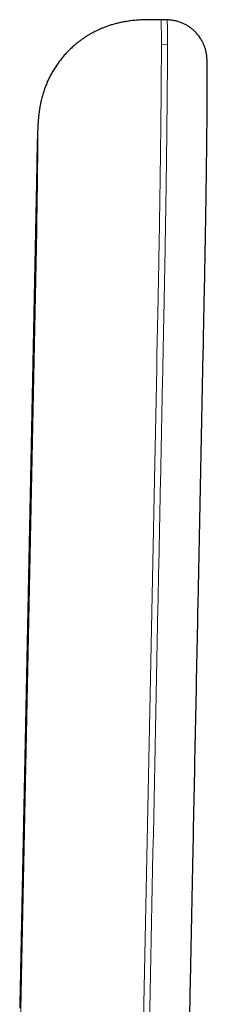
# Model space of a CAD drawing. Header units: millimetres. Extents: x 8 to 885, y 12 to 1032.
# Tile 22 of 24: x 511 to 520, y 683 to 732. Entities that reach past the tile are written whole.
import ezdxf

# ---------------------------------------------------------------- set-up
doc = ezdxf.new("R2010")
doc.units = ezdxf.units.MM

msp = doc.modelspace()

# ---------------------------------------------------------------- linework, layer by layer
at = {"color": 7, "linetype": 'Continuous', "lineweight": 30}
msp.add_line((518.007, 731.807), (517.707, 731.812), dxfattribs=at)
at = {"color": 8, "linetype": 'Continuous', "lineweight": 0}
for p, q in [((518.029, 730.577), (517.729, 730.582)), ((510.735, 682.972), (511.572, 724.414)), ((511.572, 721.389), (510.735, 679.946))]:
    msp.add_line(p, q, dxfattribs=at)
at = {"color": 7, "linetype": 'Continuous', "lineweight": 30, "flags": 128}
msp.add_lwpolyline([(511.574, 724.599), (511.179, 705.073), (510.736, 683.155)], dxfattribs=at)
at = {"color": 8, "linetype": 'Continuous', "lineweight": 0, "flags": 128}
msp.add_lwpolyline([(516.699, 675.119), (517.187, 699.267), (517.402, 709.893), (517.497, 714.568), (517.511, 715.253), (517.524, 715.939), (517.538, 716.628), (517.543, 716.863), (517.548, 717.1), (517.553, 717.34), (517.558, 717.583), (517.563, 717.827), (517.567, 718.056), (517.572, 718.272)], dxfattribs=at)
at = {"color": 7, "linetype": 'Continuous', "lineweight": 30}
for points, knots in [([(517.707, 731.812), (517.599, 731.813), (517.387, 731.816), (517.076, 731.816), (516.78, 731.808), (516.497, 731.791), (516.229, 731.764), (515.981, 731.728), (515.752, 731.686), (515.541, 731.638), (515.345, 731.585), (515.164, 731.529), (514.993, 731.47), (514.835, 731.408), (514.689, 731.346), (514.558, 731.286), (514.443, 731.228), (514.343, 731.176), (514.258, 731.129), (514.186, 731.088), (514.121, 731.049), (514.054, 731.008), (513.984, 730.963), (513.894, 730.903), (513.782, 730.825), (513.648, 730.725), (513.506, 730.612), (513.359, 730.485), (513.207, 730.343), (513.051, 730.185), (512.894, 730.011), (512.741, 729.823), (512.595, 729.625), (512.461, 729.425), (512.34, 729.223), (512.231, 729.022), (512.134, 728.822), (512.044, 728.613), (511.961, 728.396), (511.888, 728.172), (511.835, 727.982), (511.798, 727.832), (511.774, 727.726), (511.756, 727.636), (511.742, 727.564), (511.733, 727.516), (511.728, 727.482), (511.723, 727.453), (511.716, 727.414), (511.709, 727.365), (511.701, 727.312), (511.692, 727.25), (511.684, 727.182), (511.675, 727.109), (511.668, 727.042), (511.661, 726.977), (511.655, 726.912), (511.649, 726.844), (511.645, 726.781), (511.641, 726.727), (511.638, 726.682), (511.636, 726.645), (511.634, 726.61), (511.632, 726.576), (511.63, 726.542), (511.628, 726.508), (511.626, 726.474), (511.625, 726.445), (511.624, 726.42), (511.623, 726.397), (511.622, 726.374), (511.621, 726.348), (511.619, 726.315), (511.618, 726.276), (511.616, 726.233), (511.614, 726.191), (511.613, 726.156), (511.612, 726.129), (511.612, 726.106), (511.611, 726.079), (511.61, 726.048), (511.609, 726.017), (511.608, 725.99), (511.607, 725.966), (511.606, 725.94), (511.605, 725.91), (511.604, 725.877), (511.603, 725.846), (511.603, 725.82), (511.602, 725.792), (511.601, 725.758), (511.599, 725.709), (511.598, 725.651), (511.596, 725.583), (511.594, 725.51), (511.592, 725.435), (511.591, 725.36), (511.589, 725.286), (511.587, 725.208), (511.585, 725.122), (511.583, 725.03), (511.581, 724.933), (511.579, 724.832), (511.576, 724.72), (511.575, 724.64), (511.574, 724.599)], [0, 0, 0, 0, 0.0267055, 0.0522446, 0.07664, 0.0998999, 0.1220261, 0.1430156, 0.1617586, 0.1794766, 0.1961592, 0.2117943, 0.2263691, 0.240654, 0.2537166, 0.2655429, 0.2761205, 0.2854386, 0.2934883, 0.2999096, 0.305895, 0.3122978, 0.3191211, 0.3263659, 0.339026, 0.352801, 0.3676908, 0.3836928, 0.4008006, 0.4190041, 0.4382882, 0.4586065, 0.47894, 0.498772, 0.518096, 0.5369084, 0.5552091, 0.5730006, 0.5931195, 0.6125616, 0.6313387, 0.641794, 0.650777, 0.6582922, 0.6643508, 0.6689644, 0.6706445, 0.6729331, 0.6763393, 0.6808391, 0.6855978, 0.6901807, 0.6970369, 0.7034873, 0.7098238, 0.7156652, 0.7219457, 0.7286689, 0.7358182, 0.7417607, 0.7469311, 0.7511792, 0.7554414, 0.7600749, 0.7642343, 0.7691689, 0.7741547, 0.7783029, 0.7816398, 0.7848143, 0.7881614, 0.7916805, 0.7965883, 0.8025887, 0.8093706, 0.8157865, 0.821387, 0.8245871, 0.827679, 0.8315768, 0.8362887, 0.8409461, 0.8447752, 0.8478172, 0.850967, 0.8549828, 0.859552, 0.8635601, 0.8669121, 0.8696148, 0.8748779, 0.8812644, 0.8888172, 0.897467, 0.906261, 0.9148796, 0.9233247, 0.931434, 0.9394113, 0.9482957, 0.9585848, 0.9676508, 0.9775773, 0.9883613, 1, 1, 1, 1]), ([(519.994, 728.853), (519.994, 728.866), (519.994, 728.914), (519.994, 728.991), (519.993, 729.081), (519.993, 729.16), (519.993, 729.231), (519.993, 729.292), (519.992, 729.347), (519.992, 729.397), (519.991, 729.443), (519.991, 729.484), (519.99, 729.519), (519.99, 729.55), (519.99, 729.578), (519.989, 729.604), (519.989, 729.627), (519.988, 729.647), (519.988, 729.666), (519.987, 729.685), (519.987, 729.705), (519.986, 729.728), (519.986, 729.752), (519.985, 729.777), (519.984, 729.801), (519.983, 729.825), (519.982, 729.848), (519.98, 729.87), (519.979, 729.892), (519.977, 729.918), (519.975, 729.95), (519.971, 729.989), (519.967, 730.032), (519.961, 730.076), (519.954, 730.119), (519.946, 730.168), (519.935, 730.22), (519.922, 730.278), (519.907, 730.338), (519.888, 730.401), (519.859, 730.489), (519.815, 730.603), (519.759, 730.719), (519.705, 730.816), (519.657, 730.895), (519.602, 730.976), (519.536, 731.062), (519.457, 731.155), (519.362, 731.253), (519.256, 731.348), (519.139, 731.438), (519.012, 731.521), (518.872, 731.599), (518.719, 731.668), (518.553, 731.726), (518.378, 731.77), (518.195, 731.799), (518.07, 731.805), (518.007, 731.807)], [0, 0, 0, 0, 0.0118981, 0.0442023, 0.0745898, 0.1030598, 0.1291535, 0.1533945, 0.1757813, 0.1963121, 0.2183314, 0.2377155, 0.2544646, 0.2697592, 0.284586, 0.2989453, 0.3108813, 0.3224741, 0.3337237, 0.3446304, 0.3558563, 0.369213, 0.3848126, 0.3986497, 0.4138836, 0.4299989, 0.444792, 0.4580205, 0.4697109, 0.4806203, 0.4963672, 0.5113753, 0.5258344, 0.5364511, 0.5469772, 0.5575423, 0.5681988, 0.5784371, 0.5887607, 0.5994938, 0.610694, 0.6339811, 0.658261, 0.6725799, 0.6872146, 0.7024085, 0.7196174, 0.7390739, 0.7607548, 0.7846098, 0.8072024, 0.8313142, 0.8568373, 0.8836369, 0.9115505, 0.9403906, 0.9699486, 1, 1, 1, 1]), ([(519.966, 725.238), (519.967, 725.304), (519.969, 725.464), (519.972, 725.713), (519.974, 725.985), (519.977, 726.25), (519.98, 726.51), (519.982, 726.768), (519.984, 727.021), (519.986, 727.27), (519.988, 727.512), (519.99, 727.742), (519.991, 727.976), (519.992, 728.21), (519.993, 728.442), (519.994, 728.655), (519.994, 728.792), (519.994, 728.852), (519.994, 728.853)], [0, 0, 0, 0, 0.043743, 0.106958, 0.169419, 0.23171, 0.294425, 0.358161, 0.423414, 0.489831, 0.556619, 0.622988, 0.688661, 0.766928, 0.844742, 0.922222, 0.999493, 1, 1, 1, 1]), ([(519.916, 721.685), (519.916, 721.695), (519.918, 721.827), (519.922, 722.082), (519.928, 722.446), (519.933, 722.806), (519.939, 723.161), (519.944, 723.516), (519.949, 723.869), (519.953, 724.219), (519.958, 724.558), (519.962, 724.887), (519.965, 725.111), (519.966, 725.225), (519.966, 725.236)], [0, 0, 0, 0, 0.008899, 0.111083, 0.213261, 0.311775, 0.410286, 0.508802, 0.607321, 0.705848, 0.804383, 0.897293, 0.990203, 1, 1, 1, 1]), ([(519.91, 721.369), (519.912, 721.46), (519.914, 721.565), (519.915, 721.671), (519.916, 721.684)], [0, 0, 0, 0, 0.874285, 1, 1, 1, 1]), ([(518.999, 676.08), (519.007, 676.466), (519.022, 677.241), (519.046, 678.41), (519.07, 679.59), (519.094, 680.781), (519.118, 681.975), (519.142, 683.168), (519.18, 685.055), (519.232, 687.637), (519.355, 693.722), (519.486, 700.193), (519.625, 707.05), (519.714, 711.484), (519.779, 714.662), (519.818, 716.584), (519.831, 717.25), (519.844, 717.913), (519.858, 718.577), (519.869, 719.106), (519.877, 719.516), (519.882, 719.802), (519.888, 720.095), (519.893, 720.395), (519.899, 720.7), (519.904, 721.01), (519.908, 721.234), (519.91, 721.354), (519.91, 721.369)], [0, 0, 0, 0, 0.025542, 0.051309, 0.077479, 0.103942, 0.130478, 0.156926, 0.183309, 0.255897, 0.328525, 0.587877, 0.686116, 0.784358, 0.882628, 0.897384, 0.912123, 0.926835, 0.941509, 0.956159, 0.962268, 0.968384, 0.974509, 0.980646, 0.986795, 0.992961, 0.999146, 1, 1, 1, 1])]:
    msp.add_open_spline(points, degree=3, knots=knots, dxfattribs=at)
at = {"color": 8, "linetype": 'Continuous', "lineweight": 0}
for points, knots in [([(517.729, 730.582), (517.729, 730.648), (517.729, 730.779), (517.728, 730.957), (517.727, 731.119), (517.726, 731.263), (517.725, 731.391), (517.723, 731.501), (517.721, 731.594), (517.719, 731.671), (517.717, 731.731), (517.714, 731.776), (517.711, 731.802), (517.709, 731.814), (517.707, 731.811), (517.707, 731.811)], [0, 0, 0, 0, 0.084548, 0.168645, 0.252349, 0.335712, 0.418786, 0.50014, 0.581305, 0.662319, 0.743224, 0.825525, 0.907792, 0.990062, 1, 1, 1, 1]), ([(518.029, 730.577), (518.029, 730.686), (518.028, 730.904), (518.027, 731.173), (518.025, 731.398), (518.022, 731.574), (518.018, 731.703), (518.014, 731.779), (518.01, 731.812), (518.007, 731.805), (518.007, 731.804)], [0, 0, 0, 0, 0.141963, 0.28276, 0.422646, 0.561853, 0.700593, 0.839062, 0.97745, 1, 1, 1, 1]), ([(516.999, 675.115), (517.186, 684.341), (517.388, 694.337), (517.605, 705.101), (517.652, 707.408), (517.699, 709.714), (517.745, 712.021), (517.792, 714.329), (517.825, 715.978), (517.845, 716.969), (517.852, 717.303), (517.859, 717.639), (517.865, 717.965), (517.872, 718.275), (517.878, 718.571), (517.884, 718.874), (517.89, 719.194), (517.896, 719.53), (517.902, 719.872), (517.91, 720.312), (517.92, 720.862), (517.931, 721.525), (517.941, 722.196), (517.952, 722.87), (517.962, 723.546), (517.971, 724.215), (517.98, 724.874), (517.988, 725.516), (517.995, 726.141), (518.002, 726.745), (518.008, 727.327), (518.014, 727.885), (518.018, 728.415), (518.022, 728.916), (518.025, 729.387), (518.027, 729.822), (518.028, 730.225), (518.029, 730.459), (518.029, 730.577)], [0, 0, 0, 0, 0.500021, 0.541689, 0.583358, 0.625026, 0.666695, 0.708363, 0.750096, 0.756044, 0.762081, 0.768231, 0.774241, 0.779745, 0.785045, 0.790147, 0.795636, 0.801555, 0.80713, 0.812694, 0.823207, 0.833704, 0.844203, 0.854717, 0.865265, 0.875803, 0.886253, 0.896634, 0.906961, 0.917253, 0.927522, 0.937783, 0.948051, 0.958338, 0.968661, 0.979033, 0.989473, 1, 1, 1, 1]), ([(517.572, 718.272), (517.573, 718.331), (517.575, 718.448), (517.579, 718.627), (517.582, 718.811), (517.586, 719.005), (517.59, 719.212), (517.594, 719.424), (517.598, 719.637), (517.602, 719.845), (517.606, 720.11), (517.612, 720.432), (517.619, 720.813), (517.625, 721.199), (517.632, 721.589), (517.638, 721.984), (517.644, 722.383), (517.65, 722.784), (517.656, 723.186), (517.662, 723.585), (517.668, 723.979), (517.673, 724.368), (517.678, 724.751), (517.683, 725.132), (517.688, 725.51), (517.692, 725.883), (517.697, 726.249), (517.701, 726.609), (517.704, 726.958), (517.708, 727.297), (517.711, 727.626), (517.714, 727.946), (517.717, 728.259), (517.719, 728.564), (517.721, 728.86), (517.723, 729.145), (517.725, 729.419), (517.726, 729.679), (517.727, 729.926), (517.728, 730.158), (517.729, 730.379), (517.729, 730.514), (517.729, 730.582)], [0, 0, 0, 0, 0.014313, 0.028587, 0.043135, 0.058271, 0.074315, 0.091267, 0.107134, 0.122781, 0.138408, 0.16627, 0.194092, 0.221887, 0.249671, 0.277964, 0.306274, 0.334618, 0.363012, 0.39147, 0.419408, 0.447198, 0.474857, 0.502403, 0.53035, 0.558213, 0.586007, 0.613746, 0.641445, 0.668623, 0.695788, 0.722952, 0.750128, 0.777823, 0.805557, 0.833343, 0.861196, 0.889132, 0.916665, 0.944309, 0.972081, 1, 1, 1, 1]), ([(511.572, 724.414), (511.574, 724.477), (511.576, 724.602), (511.58, 724.778), (511.584, 724.945), (511.588, 725.1), (511.591, 725.244), (511.595, 725.373), (511.598, 725.487), (511.601, 725.586), (511.604, 725.672), (511.607, 725.746), (511.61, 725.806), (511.612, 725.854), (511.615, 725.886), (511.617, 725.902), (511.619, 725.902), (511.62, 725.886), (511.622, 725.854), (511.623, 725.809), (511.624, 725.75), (511.624, 725.677), (511.625, 725.593), (511.625, 725.525), (511.625, 725.492)], [0, 0, 0, 0, 0.046667, 0.093333, 0.14, 0.186663, 0.233329, 0.279998, 0.323998, 0.367997, 0.411997, 0.455997, 0.499999, 0.546667, 0.593332, 0.639997, 0.686662, 0.733327, 0.779996, 0.823996, 0.867996, 0.911997, 0.955997, 1, 1, 1, 1]), ([(511.625, 725.492), (511.625, 725.453), (511.625, 725.377), (511.624, 725.245), (511.624, 725.101), (511.623, 724.946), (511.621, 724.779), (511.62, 724.606), (511.618, 724.427), (511.616, 724.245), (511.614, 724.057), (511.612, 723.863), (511.609, 723.66), (511.607, 723.449), (511.604, 723.232), (511.601, 723.012), (511.597, 722.792), (511.594, 722.573), (511.59, 722.359), (511.587, 722.152), (511.583, 721.953), (511.58, 721.759), (511.576, 721.57), (511.574, 721.449), (511.572, 721.389)], [0, 0, 0, 0, 0.046668, 0.093334, 0.14, 0.186666, 0.233333, 0.280001, 0.324001, 0.368, 0.412, 0.455999, 0.500001, 0.546669, 0.593335, 0.64, 0.686664, 0.73333, 0.78, 0.823998, 0.867997, 0.911998, 0.955998, 1, 1, 1, 1]), ([(511.574, 724.599), (511.574, 724.589), (511.572, 724.527), (511.572, 724.465), (511.572, 724.414)], [0, 0, 0, 0, 0.1707976, 1, 1, 1, 1])]:
    msp.add_open_spline(points, degree=3, knots=knots, dxfattribs=at)

doc.saveas('drawing.dxf')
